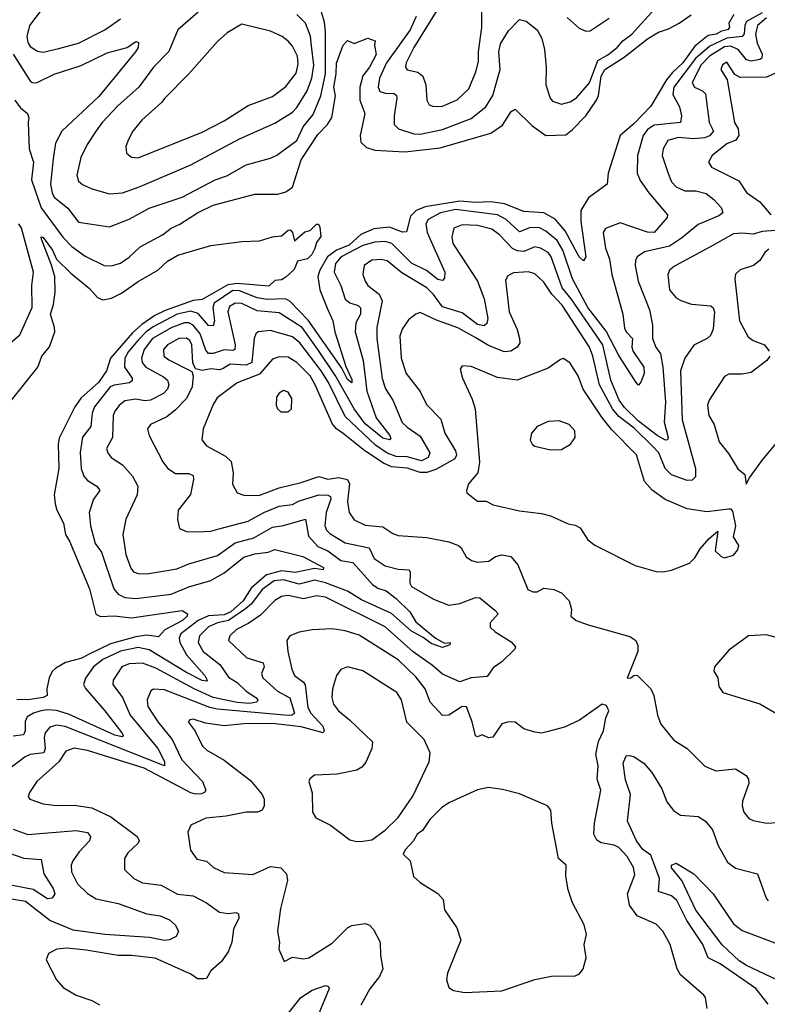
# Model space of a CAD drawing. Extents: x 1552294 to 1694791, y 811929 to 917222.
# Tile 231 of 256: x 1585828 to 1589219, y 885354 to 889821. Entities that reach past the tile are written whole.
import ezdxf

# ---------------------------------------------------------------- set-up
doc = ezdxf.new("R2010")
doc.units = 0

msp = doc.modelspace()

# ---------------------------------------------------------------- linework, layer by layer
at = {"layer": '0CON10XD'}
for points in [[(1585934, 889876), (1585872.6, 889795), (1585860.5, 889745), (1585865, 889717.5), (1585875, 889699.5), (1585908.6, 889678.6), (1585935, 889672.9), (1586005, 889689.7), (1586095, 889714.6), (1586215, 889774.1), (1586285, 889824.6)], [(1587625.7, 889835), (1587598.4, 889775), (1587491.7, 889625), (1587460.2, 889555), (1587453.7, 889515), (1587461.5, 889495), (1587485, 889486.9), (1587526.5, 889486.5), (1587537.2, 889477.2), (1587539.2, 889465), (1587525.8, 889385), (1587526.5, 889345), (1587546, 889326), (1587615, 889302.9), (1587645, 889301), (1587745, 889322.4), (1587875, 889372.2), (1587942.3, 889425), (1587973.8, 889476.2), (1588007, 889595), (1588000.6, 889675), (1588008.8, 889711.2), (1588045, 889770.9), (1588095, 889821.2), (1588125, 889814), (1588174.6, 889774.6), (1588196.2, 889735), (1588207.7, 889685), (1588215.3, 889605), (1588213.7, 889525), (1588234.7, 889465), (1588245, 889451.5), (1588285, 889437.2), (1588325, 889447.6), (1588353.1, 889466.9), (1588412.7, 889535), (1588450, 889635), (1588495, 889660.7), (1588538.2, 889695), (1588562.9, 889725), (1588603.7, 889755), (1588737.7, 889902.3)], [(1587721.6, 889865), (1587615.7, 889695), (1587580.3, 889625), (1587577.9, 889605), (1587585, 889593.8), (1587633.4, 889583.4), (1587656.8, 889565), (1587670, 889525), (1587674.5, 889455), (1587685, 889434.4), (1587705, 889427.3), (1587745, 889429.1), (1587812.8, 889457.2), (1587865, 889506.9), (1587896.4, 889585), (1587909.2, 889630.8), (1587908.4, 889675), (1587923.8, 889785), (1587924.6, 889875)], [(1589195, 889852.7), (1589125, 889812.5), (1589116.4, 889795), (1589113.1, 889756.9), (1589104.3, 889745), (1589035, 889736.9), (1588958.8, 889701.2), (1588892.7, 889645), (1588794.3, 889515), (1588791, 889481), (1588821.1, 889425), (1588830.3, 889385), (1588825.8, 889355), (1588705, 889343), (1588675, 889322.4), (1588656.1, 889295), (1588629.7, 889205), (1588629.3, 889125), (1588642, 889092), (1588682.1, 889035), (1588766.8, 888935), (1588765, 888923.3), (1588705, 888855.6), (1588675, 888856.5), (1588550.8, 888899.2), (1588485, 888872.9), (1588473.7, 888855), (1588484.6, 888784.6), (1588503.8, 888735), (1588514.4, 888664.4), (1588563.5, 888485), (1588571.1, 888421.1), (1588578.8, 888405), (1588607.5, 888375), (1588603.8, 888335), (1588610.4, 888315), (1588659.2, 888245), (1588660, 888215), (1588645, 888176.7), (1588635, 888163.3), (1588623.8, 888175), (1588545, 888296.9), (1588487.7, 888407.7), (1588404.6, 888515), (1588335.1, 888645.1), (1588291.6, 888775), (1588265, 888819.4), (1588215, 888862), (1588185, 888876), (1588145, 888877.7), (1588095, 888858.4), (1588035, 888914), (1587995, 888935.8), (1587805, 888959.4), (1587736.4, 888945), (1587681.2, 888915), (1587669.8, 888895), (1587676.2, 888855), (1587756.2, 888675), (1587755, 888647.5), (1587745, 888637.5), (1587725, 888642.2), (1587672.6, 888682.6), (1587605, 888716.7), (1587515.4, 888805), (1587485, 888814.1), (1587439, 888811), (1587385, 888796), (1587286.4, 888745), (1587261, 888715), (1587254.3, 888675), (1587285.2, 888615), (1587305, 888552.9), (1587325, 888535.9), (1587363.5, 888523.5), (1587374.2, 888514.2), (1587373.8, 888485), (1587352.9, 888445), (1587349.8, 888405), (1587385.2, 888275), (1587402.4, 888135), (1587445.2, 888015), (1587506.9, 887935), (1587511.2, 887918.8), (1587505, 887914.7), (1587475, 887922.9), (1587395, 887987.4), (1587344.6, 888055), (1587260.3, 888205), (1587179.7, 888325), (1587109.1, 888425), (1587005, 888490.2), (1586905, 888499.8), (1586835, 888532.9), (1586805, 888534.8), (1586780.2, 888519.8), (1586772.8, 888495), (1586805.6, 888345), (1586804.5, 888325), (1586795, 888320.2), (1586755, 888323.5), (1586705, 888305.7), (1586685, 888306.2), (1586671.6, 888321.6), (1586647.1, 888395), (1586615, 888435.5), (1586595, 888444.8), (1586575, 888445.2), (1586517.6, 888425), (1586430.9, 888375), (1586392.1, 888325), (1586380.2, 888285), (1586383.2, 888265), (1586400.3, 888245), (1586480.9, 888200.9), (1586499.2, 888185), (1586504.7, 888165), (1586498.8, 888145), (1586480.8, 888125), (1586421.1, 888095), (1586395, 888092.3), (1586355, 888099.5), (1586305, 888091.4), (1586279.2, 888070.8), (1586260.3, 888045), (1586252.4, 888025), (1586249.3, 887925), (1586222.1, 887875), (1586227.5, 887855), (1586243.5, 887835), (1586295, 887800.9), (1586340.3, 887750.3), (1586363.8, 887703.8), (1586360.4, 887665), (1586310, 887555), (1586296.4, 887485), (1586309.7, 887395), (1586332.3, 887332.3), (1586345, 887316.5), (1586365, 887308.8), (1586405, 887307.5), (1586540.8, 887329.2), (1586595, 887352.2), (1586725, 887389.5), (1586805, 887447.5), (1586889.5, 887470.5), (1586975, 887519), (1587025, 887525.7), (1587125, 887554.4), (1587138, 887478), (1587180.6, 887430.6), (1587225, 887410.4), (1587285, 887367.3), (1587338.3, 887358.3), (1587428.2, 887258.2), (1587452.4, 887242.4), (1587490.2, 887230.2), (1587535, 887195.3), (1587596.8, 887135), (1587625, 887089.4), (1587714.2, 887014.2), (1587755, 886991.9), (1587780, 886995), (1587778.8, 886985), (1587745, 886972.6), (1587695, 886990.2), (1587658.1, 887018.1), (1587605, 887046.7), (1587515, 887126.4), (1587378.8, 887188.8), (1587315, 887228.2), (1587215, 887265.4), (1587165, 887278.7), (1587095, 887260.1), (1587025, 887280.3), (1586982.5, 887275), (1586927.6, 887235), (1586879.1, 887170.9), (1586852.2, 887147.8), (1586775, 887095.5), (1586725, 887084.9), (1586685, 887066.5), (1586644.1, 887025), (1586637.3, 886995), (1586660.8, 886955), (1586736, 886895), (1586775, 886838.5), (1586815, 886813.3), (1586854.6, 886775), (1586898.5, 886745), (1586907.7, 886735), (1586904.4, 886725), (1586871, 886719), (1586815, 886722.8), (1586705.9, 886745.9), (1586620, 886785), (1586445, 886878.5), (1586385, 886902.2), (1586325, 886899.2), (1586291.5, 886885), (1586251.6, 886825), (1586250.7, 886805), (1586293.8, 886745), (1586329.3, 886665), (1586454.6, 886514.6), (1586485.5, 886455), (1586484.6, 886435.4), (1586035, 886614.4), (1585995, 886620.7), (1585965, 886610.7), (1585943.5, 886585), (1585939, 886565), (1585944.4, 886515), (1585937.5, 886495), (1585875, 886487.6), (1585852.9, 886477.1), (1585765, 886410)], [(1585798.8, 889665), (1585873.5, 889545), (1585885, 889535.3), (1585905, 889534.7), (1585985, 889574.2), (1586106.5, 889613.5), (1586225, 889670.4), (1586315.3, 889694.7), (1586355, 889721.8), (1586367.7, 889717.7), (1586365.3, 889695), (1586353.2, 889675), (1586187.1, 889472.9), (1586019.1, 889315), (1585990.1, 889259.9), (1585980.7, 889189.3), (1585968.5, 889075), (1585974.8, 889035), (1585985.2, 889015.2), (1586046.2, 888966.2), (1586095, 888902.7), (1586235, 888880.5), (1586325, 888916), (1586415, 888966.5), (1586564.3, 889015.7), (1586715, 889094.7), (1586767, 889113), (1586855, 889162.5), (1586965, 889192.3), (1586993.7, 889206.3), (1587085, 889272.3), (1587114, 889335), (1587159, 889391), (1587194.6, 889475.4), (1587214.6, 889575), (1587215.2, 889765), (1587210.2, 889810.2), (1587196.3, 889855)], [(1589067.5, 889845), (1589044.2, 889805.8), (1589046.7, 889785), (1589038.1, 889775), (1589010.6, 889769.4), (1588986.4, 889755), (1588950.7, 889749.3), (1588889.4, 889700.6), (1588836.1, 889625), (1588788.4, 889581.6), (1588761.9, 889548.1), (1588691.1, 889428.9), (1588615, 889349.3), (1588551.3, 889295), (1588496.4, 889125), (1588491.9, 889075), (1588407.1, 889012.9), (1588373.4, 888955), (1588372.5, 888905), (1588395.4, 888744.6), (1588385, 888726.2), (1588365, 888744.3), (1588358.7, 888758.7), (1588302.3, 888862.3), (1588256.1, 888916.1), (1588205, 888944.8), (1588115, 888950.2), (1588026.4, 888985), (1587965, 888994.9), (1587895, 888991.9), (1587825, 888997), (1587667.6, 888972.4), (1587625.9, 888955), (1587600.2, 888929.8), (1587582.2, 888857.8), (1587565, 888857.6), (1587505, 888880), (1587435, 888871.5), (1587375, 888846.9), (1587322, 888798), (1587265, 888775.4), (1587224.5, 888745), (1587188.7, 888685), (1587181, 888655), (1587189.6, 888595), (1587222.7, 888512.7), (1587248.2, 888455), (1587256.8, 888405), (1587307.5, 888247.5), (1587335, 888188.6), (1587335, 888172.7), (1587315, 888189.1), (1587289.3, 888239.3), (1587137.1, 888457.1), (1587055, 888541.9), (1587034.4, 888554.4), (1586951.1, 888551.1), (1586905, 888559.6), (1586825, 888590.7), (1586795, 888591.5), (1586710.7, 888535), (1586703.8, 888515), (1586711.9, 888455), (1586705, 888431.2), (1586685, 888433.5), (1586638.1, 888488.1), (1586605, 888497.9), (1586542.7, 888485), (1586433.1, 888426.9), (1586401.7, 888405), (1586365, 888367.6), (1586321.8, 888315), (1586305.2, 888285), (1586304.2, 888245), (1586338.2, 888195), (1586338, 888182), (1586326.1, 888173.9), (1586256.6, 888163.4), (1586237.9, 888155), (1586167.4, 888065), (1586156.9, 888035), (1586150.3, 887975), (1586113.4, 887926.6), (1586103, 887857), (1586107.2, 887785), (1586119.5, 887749.5), (1586135, 887730.9), (1586178.1, 887705), (1586191.9, 887685), (1586163.2, 887645), (1586143.8, 887585), (1586149.3, 887525), (1586171.2, 887445), (1586198.8, 887405), (1586255, 887238.5), (1586275, 887213.9), (1586305, 887198.9), (1586354.8, 887195.2), (1586453.5, 887206.5), (1586515, 887213.8), (1586595, 887248.5), (1586695, 887275.8), (1586755, 887311.8), (1586845, 887382.7), (1586895, 887397.4), (1586954.4, 887405.6), (1586985, 887417.6), (1587112.9, 887385), (1587206.2, 887335), (1587205.2, 887324.8), (1587165, 887331.2), (1587077.4, 887312.6), (1587015, 887320.1), (1586947.4, 887302.6), (1586878.2, 887241.8), (1586841.7, 887185), (1586785, 887135.1), (1586755, 887121.2), (1586685, 887116.6), (1586638.2, 887095), (1586559.3, 887035), (1586552, 887015), (1586553.8, 886995), (1586585, 886940), (1586667.6, 886845), (1586678.2, 886825), (1586675, 886820.6), (1586655, 886822.2), (1586585, 886859.4), (1586415, 886962.3), (1586365, 886973.3), (1586285, 886956.3), (1586205, 886918.4), (1586163.6, 886885), (1586126.4, 886833.6), (1586118.2, 886805), (1586126, 886786), (1586214.7, 886685), (1586291.5, 886585), (1586297.1, 886575), (1586293, 886567), (1586260, 886575), (1586049.6, 886669.6), (1585995, 886686.7), (1585955, 886690), (1585924.6, 886685.4), (1585890.5, 886675), (1585862.6, 886657.4), (1585852.9, 886637.1), (1585853.6, 886595), (1585845, 886576.4), (1585799.1, 886570.9)], [(1585805.7, 889455.7), (1585831.1, 889421.1), (1585863.3, 889395), (1585870, 889375), (1585866.2, 889355), (1585870.7, 889235), (1585891.5, 889175), (1585882.4, 889095), (1585925, 888966.7), (1586024.4, 888834.4), (1586065, 888791.8), (1586125, 888748.2), (1586211.2, 888705), (1586245, 888704.7), (1586285, 888716.2), (1586325, 888743.6), (1586375, 888790.9), (1586475.6, 888845), (1586515.2, 888874.8), (1586555, 888892.5), (1586635, 888945.3), (1586705, 888979.8), (1586895, 889030), (1586999.3, 889029.3), (1587035, 889040.4), (1587065, 889061.5), (1587104.7, 889185.3), (1587180.4, 889299.6), (1587224.6, 889345.4), (1587243.2, 889376.8), (1587261.1, 889475), (1587252.5, 889515), (1587263.4, 889575), (1587265, 889623.8), (1587295, 889705.8), (1587315, 889725.8), (1587345, 889713.3), (1587406.4, 889736.4), (1587440, 889725), (1587436.7, 889705), (1587445, 889662.5), (1587415, 889604.7), (1587384.3, 889565.7), (1587370.9, 889515), (1587370.9, 889455), (1587393.6, 889395), (1587371.9, 889295), (1587374.7, 889264.7), (1587400.5, 889240.5), (1587438.8, 889228.8), (1587575, 889221.2), (1587735, 889240), (1587964.2, 889305.8), (1588017.6, 889342.4), (1588056.9, 889405), (1588075, 889415.6), (1588151, 889341), (1588215, 889295.4), (1588305, 889299.1), (1588335, 889322), (1588395.4, 889385), (1588443.7, 889456.3), (1588453.1, 889476.9), (1588465.1, 889565), (1588481.4, 889595), (1588569, 889651), (1588675, 889734.7), (1588725, 889764.5), (1588770.4, 889779.6), (1588818.8, 889805), (1588873, 889843)], [(1586637.9, 889855), (1586545, 889775.5), (1586504, 889676), (1586435, 889605.5), (1586369.2, 889515), (1586275, 889431.2), (1586202.3, 889355), (1586175, 889316.9), (1586134.6, 889255), (1586106.1, 889195), (1586087.3, 889115), (1586095, 889087.5), (1586112.7, 889072.7), (1586155, 889053.6), (1586235, 889030.8), (1586295, 889034.6), (1586375, 889063.7), (1586605, 889162.8), (1586825, 889280), (1586985, 889350.7), (1587065, 889401.1), (1587085, 889422.1), (1587131.3, 889498.7), (1587152.4, 889555), (1587162.2, 889615), (1587152.1, 889702.1), (1587146.3, 889746.3), (1587125, 889805.4), (1587085, 889844.7)], [(1588311.5, 889831.5), (1588365, 889782.9), (1588395, 889769.2), (1588415, 889770.6), (1588502, 889828)], [(1589215, 889829.6), (1589174.2, 889795), (1589164.9, 889755), (1589173, 889715), (1589194.8, 889665), (1589193.3, 889646.7), (1589185, 889639.7), (1589145, 889633.3), (1589125, 889638.3), (1589086.3, 889686.3), (1589051.2, 889701.2), (1589025, 889697.3), (1588956.9, 889655), (1588917.5, 889615), (1588877.9, 889535), (1588889.1, 889515), (1588925, 889498.1), (1588938.1, 889485), (1588955.2, 889355), (1588975.3, 889315), (1588956.5, 889293.5), (1588935.1, 889284.9), (1588885, 889280.7), (1588815, 889286.5), (1588767.8, 889272.2), (1588746, 889235), (1588741.8, 889205), (1588767.5, 889127.5), (1588784.1, 889085), (1588805, 889062.9), (1588845, 889044.3), (1588895, 889044.8), (1588941.7, 889031.7), (1588975.7, 889005.7), (1589009.1, 888969.1), (1589016.5, 888945), (1588999.3, 888930.7), (1588905, 888892.2), (1588830.3, 888829.7), (1588775, 888793.5), (1588662.2, 888767.8), (1588628, 888745), (1588621.2, 888728.8), (1588619.6, 888705), (1588632.5, 888635), (1588684.6, 888505), (1588698.2, 888435), (1588698.1, 888375), (1588712.6, 888335), (1588734.2, 888305), (1588744.8, 888245), (1588756.5, 888085), (1588750.7, 887995), (1588769.3, 887925), (1588765.9, 887914.1), (1588756.5, 887913.5), (1588719.1, 887935), (1588635, 888000), (1588571.7, 888061.7), (1588547, 888095), (1588508.5, 888185), (1588472.4, 888345), (1588329, 888555), (1588288.2, 888605), (1588238.7, 888745), (1588225, 888764.1), (1588189.4, 888785), (1588165, 888790.5), (1588115, 888768.8), (1588085, 888771.6), (1588063.4, 888783.4), (1588004.7, 888845), (1587970.1, 888870.1), (1587905, 888887.4), (1587835, 888890.5), (1587797.8, 888875), (1587788, 888835), (1587793.2, 888805), (1587833.2, 888743.2), (1587904.2, 888635), (1587934.8, 888555), (1587951.1, 888465), (1587947.2, 888442.8), (1587935, 888432.3), (1587905, 888438.7), (1587835, 888490.9), (1587745, 888518.6), (1587705, 888574.2), (1587675, 888603.8), (1587561.8, 888671.8), (1587495, 888727.1), (1587467.8, 888732.2), (1587425, 888729.2), (1587390.9, 888705), (1587384.6, 888665), (1587394.6, 888635), (1587406.5, 888615), (1587458.2, 888575), (1587472.7, 888545), (1587447.5, 888425), (1587447.7, 888375), (1587472.5, 888192.5), (1587486.7, 888146.7), (1587520.8, 888095), (1587563.5, 887993.5), (1587585, 887971.8), (1587645, 887931.8), (1587688.4, 887855), (1587680.3, 887835), (1587651, 887819), (1587585, 887838.3), (1587535, 887838.6), (1587495, 887854.9), (1587441.1, 887891.1), (1587305, 888020.9), (1587228.1, 888175), (1587195, 888228), (1587099, 888355), (1587065, 888381.6), (1586965, 888410.8), (1586910, 888405), (1586898.5, 888395), (1586891.9, 888375), (1586881.5, 888265), (1586855, 888252.9), (1586782.7, 888257.3), (1586751.6, 888238.4), (1586735, 888232.8), (1586695, 888236.9), (1586655, 888228.8), (1586626.2, 888236.2), (1586614.1, 888264.1), (1586608.5, 888345), (1586599.4, 888365), (1586585, 888376.2), (1586549.4, 888375), (1586498, 888345), (1586480.6, 888325), (1586482.3, 888295), (1586505, 888277.1), (1586608.8, 888225), (1586614.7, 888204.7), (1586610.7, 888155), (1586585, 888102.9), (1586535, 888050.9), (1586495, 888019.1), (1586421.2, 887985), (1586407.5, 887965), (1586415.7, 887935), (1586477.9, 887815), (1586500.4, 887785), (1586535, 887761.4), (1586595, 887761.8), (1586615, 887753.3), (1586616.8, 887735), (1586602.8, 887667.2), (1586546.9, 887595), (1586543.4, 887553.4), (1586553.2, 887513.2), (1586585, 887498.6), (1586635, 887496.7), (1586695, 887500.8), (1586737.8, 887512.2), (1586865, 887545.7), (1586935, 887584.8), (1587005, 887614.4), (1587065, 887621.9), (1587093, 887637), (1587185, 887664.8), (1587225, 887664.3), (1587237.5, 887657.5), (1587239.6, 887645), (1587217.7, 887585), (1587211.8, 887525), (1587219.1, 887505), (1587235, 887489.7), (1587305, 887446.7), (1587413.1, 887425), (1587436.4, 887376.4), (1587485, 887343.8), (1587545, 887327.4), (1587595, 887325.6), (1587599.6, 887315), (1587597.2, 887265), (1587605, 887249.1), (1587705, 887191.3), (1587775, 887165.4), (1587825, 887172.5), (1587895, 887198.8), (1587915, 887197.5), (1587982.7, 887142.7), (1587998.6, 887125), (1587962, 887085), (1587962.5, 887065), (1587983.9, 887043.9), (1588057.7, 886997.7), (1588077.5, 886975), (1588074.3, 886965), (1588015, 886907.1), (1587975, 886880), (1587948.7, 886841.3), (1587875, 886835.4), (1587825, 886816.2), (1587745, 886851.5), (1587700.6, 886890.6), (1587612.3, 886952.3), (1587485, 887066.5), (1587215, 887201.6), (1587175, 887206.6), (1587115, 887193.6), (1587045, 887209), (1587015, 887204.1), (1586985, 887185.3), (1586920.5, 887119.5), (1586867.1, 887082.9), (1586812, 887055), (1586780.9, 887025), (1586774.5, 887005), (1586857.8, 886925), (1586932.7, 886902.7), (1586937.3, 886885), (1586924.7, 886855), (1586930.4, 886835), (1586996.7, 886775), (1587053.6, 886743.6), (1587074, 886675), (1587064, 886666), (1587045.9, 886664.1), (1586725, 886693.1), (1586691.1, 886701.1), (1586485, 886781.2), (1586435, 886783.8), (1586423.5, 886776.5), (1586406.2, 886735), (1586409.1, 886705), (1586454.7, 886635), (1586519, 886555), (1586563.7, 886463.7), (1586656.9, 886365), (1586671.9, 886325), (1586666, 886315), (1586651.5, 886308.5), (1586625, 886307.1), (1586605, 886313.6), (1586393.2, 886425), (1586135, 886506), (1586074.8, 886515.2), (1586037.7, 886502.3), (1586006.1, 886453.9), (1585906.5, 886365), (1585871.9, 886315), (1585867.1, 886297.1), (1585874, 886285), (1585935, 886263.8), (1585995, 886256.5), (1586075, 886256.8), (1586155.7, 886245), (1586241.5, 886205), (1586361.1, 886115)], [(1586365, 889194.6), (1586655, 889310), (1586755, 889361.6), (1586865, 889431.8), (1586975, 889472), (1587035, 889517.7), (1587082.5, 889577.5), (1587090.9, 889619.1), (1587087.9, 889655), (1587065, 889700), (1587045, 889722.7), (1587018.1, 889745), (1586965, 889768.8), (1586835, 889800), (1586769.4, 889760.6), (1586725, 889721.9), (1586595.2, 889574.8), (1586486.2, 889465), (1586471.2, 889445), (1586382.5, 889365), (1586341.5, 889315), (1586320, 889275), (1586309.4, 889245), (1586312.5, 889215), (1586335, 889197.1), (1586365, 889194.6)], [(1589253, 889577), (1589215, 889560), (1589095, 889558.9), (1589071.9, 889571.9), (1589035, 889627.5), (1589015, 889615.8), (1589007.5, 889595), (1589037.3, 889547.3), (1589070.7, 889355), (1589086.2, 889325), (1589089.2, 889295), (1589076.3, 889273.7), (1589035, 889257.1), (1588968.1, 889205), (1588952.5, 889175), (1588965, 889151.4), (1589089.1, 889089.1), (1589125, 889037.3), (1589185, 888994.5), (1589234.8, 888934.8)], [(1585751.4, 888325), (1585828.3, 888391.7), (1585884.1, 888515), (1585883.8, 888615), (1585891, 888675), (1585836.6, 888875), (1585825, 888895.2)], [(1585791.3, 888095), (1585910.8, 888245), (1585927.9, 888295), (1585962.7, 888337.3), (1585987.1, 888405), (1585986.6, 888425), (1585968.2, 888485), (1585981.8, 888528.2), (1585989.2, 888585), (1585987.9, 888655), (1585972.2, 888707.8), (1585927.1, 888825), (1585925, 888835.7), (1585935, 888832.9), (1585976.6, 888775), (1585995.5, 888735), (1586060.7, 888670.7), (1586145, 888601.3), (1586180.4, 888560.4), (1586205, 888550), (1586245, 888557.9), (1586289.6, 888580.4), (1586365, 888633.3), (1586455.4, 888684.6), (1586498.8, 888725), (1586545, 888752.5), (1586695, 888795.7), (1586835, 888814.2), (1586915, 888817.5), (1586975, 888836), (1587015, 888840), (1587045, 888865.6), (1587055, 888867.5), (1587065.8, 888855), (1587075, 888817.5), (1587121.4, 888858.6), (1587145.8, 888865), (1587175, 888893.8), (1587183, 888893), (1587188.9, 888878.9), (1587193.3, 888836.7), (1587175, 888810), (1587167, 888783), (1587153.3, 888755), (1587134.1, 888735.9), (1587087.5, 888725), (1587073, 888687), (1587035, 888653.3), (1587015, 888641.2), (1586985, 888637.5), (1586958.1, 888611.9), (1586815, 888623.7), (1586772.7, 888617.3), (1586655, 888551.9), (1586615, 888546.9), (1586488.3, 888501.7), (1586441.2, 888478.8), (1586381.5, 888438.5), (1586340, 888400), (1586240.2, 888285), (1586222.3, 888227.7), (1586185.6, 888175), (1586107.7, 888105), (1586077.5, 888065), (1586007, 887923), (1586002.6, 887895), (1586005.8, 887785), (1585984.7, 887665), (1585988.8, 887625), (1585996.8, 887595), (1586026.4, 887536.4), (1586035.4, 887485), (1586053.8, 887455), (1586145, 887238), (1586174.2, 887124.2), (1586195, 887113.5), (1586256.3, 887116.3), (1586335, 887107.5), (1586565, 887140.6), (1586588.8, 887125), (1586587.5, 887115), (1586567.1, 887095), (1586486.8, 887053.2), (1586458.3, 887021.7), (1586405, 887027.8), (1586355, 887021.1), (1586240.3, 886989.7), (1586146.8, 886943.2), (1586105, 886923), (1586035.5, 886904.5), (1585991.7, 886878.3), (1585975.9, 886864.1), (1585962.2, 886835), (1585951.5, 886785), (1585953.3, 886755), (1585935, 886745.3), (1585865, 886735.2), (1585815, 886736.5)], [(1589255.8, 888865), (1589195, 888859.6), (1589155, 888847.1), (1589105, 888852.5), (1589065, 888849.3), (1588968.9, 888795), (1588797.7, 888702.3), (1588775.3, 888684.7), (1588767.5, 888665), (1588775.8, 888595), (1588805, 888559.6), (1588826.2, 888546.2), (1588875, 888529.7), (1588962.3, 888522.3), (1588973, 888513), (1588978.6, 888495), (1588973.6, 888416.4), (1588961.3, 888388.7), (1588946.2, 888375), (1588885, 888344.4), (1588844.1, 888285), (1588825, 888227.5), (1588832.7, 888005), (1588892.8, 887785), (1588893.6, 887746.4), (1588877.7, 887732.3), (1588855, 887730.3), (1588785, 887756.6), (1588755, 887785.3), (1588726.6, 887855), (1588700.2, 887885), (1588615, 887967.4), (1588545, 888020.2), (1588516, 888056), (1588457.3, 888165), (1588427, 888295), (1588412.1, 888335), (1588287.7, 888525), (1588241.3, 888575), (1588205, 888629.3), (1588165, 888667.1), (1588135, 888677.2), (1588067.6, 888672.4), (1588041.9, 888658.1), (1588031.6, 888638.4), (1588048.1, 888495), (1588084.1, 888415), (1588095.4, 888375), (1588096.2, 888355), (1588084.5, 888335), (1588055, 888316.7), (1588025, 888314.3), (1587955, 888342.7), (1587897.4, 888377.4), (1587815, 888423), (1587718, 888458), (1587645, 888492.5), (1587625, 888485.6), (1587591.1, 888458.9), (1587563.2, 888416.8), (1587551.6, 888385), (1587558.2, 888285), (1587581.6, 888215), (1587643.9, 888133.9), (1587673.6, 888075), (1587738.6, 888008.6), (1587756.4, 887945), (1587804.3, 887865), (1587809.5, 887845), (1587801.1, 887828.9), (1587715, 887779.4), (1587674, 887766), (1587645, 887766.6), (1587585, 887786), (1587515, 887792.6), (1587478.4, 887808.4), (1587394.2, 887864.2), (1587295, 887943.7), (1587265, 887964.2), (1587246.2, 887986.2), (1587168.4, 888165), (1587145.3, 888205.3), (1587085, 888266.3), (1587045, 888290.3), (1587005, 888291.9), (1586975, 888281.3), (1586915, 888213.3), (1586815, 888173.1), (1586724.5, 888105), (1586705.4, 888075), (1586660.9, 887965), (1586654.4, 887915), (1586675, 887888.1), (1586761.3, 887841.3), (1586786.9, 887816.9), (1586796.9, 887765), (1586793.6, 887713.6), (1586813.7, 887673.7), (1586845, 887663.1), (1586912.5, 887662.5), (1587005, 887696.7), (1587105, 887720.7), (1587185, 887748.7), (1587225, 887735.7), (1587275, 887743.7), (1587314.4, 887734.4), (1587323.5, 887715), (1587314.7, 887634.7), (1587322.5, 887585), (1587345, 887551.2), (1587395, 887527.1), (1587475, 887520.5), (1587520.2, 887490.2), (1587545, 887480.9), (1587675, 887472.3), (1587775, 887451.8), (1587818, 887435), (1587830.8, 887425), (1587853.6, 887383.6), (1587877.4, 887367.4), (1587905, 887359.1), (1587955.3, 887364.7), (1587985.8, 887385), (1588015, 887393.1), (1588055, 887385.5), (1588087.5, 887347.5), (1588132, 887235), (1588155, 887224.5), (1588175, 887224.4), (1588205, 887241.2), (1588250, 887235), (1588285, 887221.2), (1588320, 887185), (1588330, 887145), (1588327.5, 887115), (1588352.5, 887095), (1588405.7, 887075.7), (1588595, 887022.9), (1588622, 887005), (1588632.1, 886982.1), (1588631.1, 886955), (1588583.3, 886833.3), (1588600, 886835), (1588615, 886847.5), (1588630, 886845), (1588690, 886785), (1588704.4, 886754.4), (1588721.2, 886665), (1588736.5, 886625), (1588795, 886552.9), (1588855, 886514.3), (1588935, 886434.2), (1588985, 886413.1), (1589075, 886421.9), (1589122.2, 886392.2), (1589132.9, 886375), (1589135.6, 886355), (1589105.6, 886275), (1589104.5, 886255), (1589112.5, 886225), (1589135, 886197.5), (1589155, 886187.1), (1589215, 886175.6), (1589265, 886178.1)], [(1589225, 888780), (1589208, 888765), (1589185, 888727.8), (1589155.8, 888705), (1589095, 888685.8), (1589075, 888666.7), (1589071.4, 888645), (1589092.2, 888455), (1589131.8, 888381.8), (1589155, 888364.7), (1589205.8, 888345), (1589226.9, 888316.9)], [(1588745, 887315.5), (1588785, 887323.3), (1588865.7, 887355), (1588890.5, 887379.5), (1588915, 887420), (1588955, 887467.5), (1588995, 887500), (1588981.7, 887411.7), (1589010, 887385), (1589025, 887380), (1589065, 887392.2), (1589084.4, 887415), (1589090, 887435), (1589065.8, 887475), (1589076, 887525), (1589061.7, 887591.7), (1589055, 887600), (1589045, 887600), (1588945, 887587.5), (1588855, 887601.8), (1588755, 887643.8), (1588696.6, 887686.6), (1588662.5, 887725), (1588625, 887846.4), (1588512.1, 887962.1), (1588468.1, 888018.1), (1588384.2, 888145), (1588360.8, 888205), (1588325, 888262.5), (1588295, 888284), (1588280.3, 888279.7), (1588225, 888239.4), (1588085, 888185.7), (1587995, 888198.1), (1587875, 888247.8), (1587835, 888250), (1587826.2, 888235), (1587835.8, 888195), (1587879.7, 888099.7), (1587893.1, 888055), (1587913.5, 887813.5), (1587905.2, 887764.8), (1587864, 887715), (1587853.8, 887685), (1587856.2, 887675), (1587905, 887635.8), (1587944.1, 887635.9), (1587975, 887620), (1588095, 887592.9), (1588195, 887580.6), (1588235, 887570), (1588315, 887534), (1588347.5, 887527.5), (1588370, 887515), (1588405, 887461.2), (1588436.4, 887436.4), (1588618.8, 887345), (1588715, 887317.5), (1588745, 887315.5)], [(1589230.5, 888295), (1589216.7, 888275), (1589145, 888220), (1589105, 888211.9), (1589045, 888212.5), (1589025, 888202), (1588955.6, 888095), (1588947.8, 888072.2), (1588952.9, 888025), (1588977.1, 887985), (1589000, 887905), (1589042.6, 887852.6), (1589085, 887783.3), (1589117, 887757), (1589123, 887713), (1589137.5, 887742.5), (1589196.6, 887823.4), (1589292, 887938)], [(1587045, 888042), (1587061.2, 888055), (1587061.7, 888101.7), (1587045, 888131.2), (1587025, 888138), (1587005, 888126.7), (1586992.3, 888107.7), (1586991.7, 888071.7), (1586997.5, 888055), (1587012.3, 888042.3), (1587045, 888042)], [(1588235, 887869.2), (1588285, 887870.8), (1588325.6, 887894.4), (1588348, 887925), (1588346, 887955), (1588320, 887985), (1588275, 888001.4), (1588225, 887998.1), (1588174.6, 887975.4), (1588150, 887945), (1588143.9, 887913.9), (1588152.5, 887895), (1588165, 887886.7), (1588235, 887869.2)], [(1588946.7, 885335), (1588938, 885385), (1588931.2, 885395), (1588825, 885488), (1588810, 885515), (1588777.8, 885625), (1588745, 885685.8), (1588715, 885716.9), (1588629.2, 885755), (1588593.9, 885803.9), (1588584.5, 885855), (1588618.2, 885941.8), (1588612.3, 885975), (1588582.9, 886025), (1588545, 886065.8), (1588525, 886075.8), (1588465, 886087.1), (1588445, 886099.1), (1588432.4, 886125), (1588435.4, 886175.4), (1588464.1, 886325), (1588446.8, 886375), (1588451.4, 886435), (1588441.6, 886488.4), (1588453.3, 886546.7), (1588475.5, 886595), (1588485.8, 886654.2), (1588500, 886685), (1588489.3, 886709.3), (1588470, 886715), (1588366.7, 886643.3), (1588299.1, 886610.9), (1588225, 886591.5), (1588194.4, 886584.4), (1588165, 886588), (1588114.1, 886604.1), (1588075, 886633.8), (1588045, 886635.8), (1588015, 886626.2), (1587973.9, 886566.1), (1587955, 886563.3), (1587925, 886576.2), (1587905, 886568), (1587895, 886572), (1587880.8, 886635), (1587855, 886702.9), (1587835, 886705.4), (1587775, 886665.9), (1587745, 886664.7), (1587690.4, 886725), (1587666.9, 886785), (1587625, 886839.6), (1587545, 886916.7), (1587368.1, 887028.1), (1587305, 887048), (1587245, 887056.9), (1587155, 887052.7), (1587095, 887042.5), (1587053.8, 887025), (1587039.2, 887005), (1587043.8, 886955), (1587062.1, 886875), (1587074.5, 886845), (1587115, 886815.3), (1587122.5, 886802.5), (1587135, 886700), (1587148.3, 886675), (1587202.9, 886615), (1587209.6, 886595), (1587205, 886585.8), (1587105, 886612.8), (1586975, 886628.2), (1586845, 886626.3), (1586755, 886616.6), (1586670.2, 886629.8), (1586615, 886647.3), (1586600, 886645), (1586592.5, 886635), (1586623.7, 886593.7), (1586657.8, 886525), (1586676.2, 886506.2), (1586755, 886461.1), (1586875, 886368.5), (1586928.5, 886305), (1586936.4, 886285), (1586936.5, 886255), (1586927.1, 886235), (1586906.7, 886225), (1586855, 886225.3), (1586765, 886207.6), (1586672.2, 886197.8), (1586605, 886166), (1586590, 886135), (1586603.5, 886053.5), (1586632.2, 886012.2), (1586675, 886003.3), (1586707.1, 885975), (1586755, 885951.2), (1586885, 885942.9), (1586965, 885978.8), (1587012.9, 885972.9), (1587037.5, 885945), (1587042.9, 885915), (1587010.8, 885789.2), (1586997.5, 885685), (1587005.9, 885634.1), (1587003.9, 885603.9), (1587028.3, 885548.3), (1587065, 885568), (1587115, 885560.6), (1587138.8, 885565), (1587245, 885631.8), (1587315, 885700.9), (1587335, 885710.9), (1587395, 885720), (1587415, 885713.3), (1587433, 885693), (1587462.9, 885635), (1587464.5, 885575.5), (1587475.5, 885515), (1587459.9, 885480.1), (1587415.4, 885424.6), (1587375, 885350)], [(1589265, 887015.7), (1589215, 887030.8), (1589134.1, 887025.9), (1589045, 886960), (1588980, 886885), (1588976.2, 886865), (1588993.8, 886835), (1588998.8, 886795), (1589017.7, 886767.7), (1589185, 886717.5), (1589268.7, 886668.7)], [(1587355, 886092.5), (1587385, 886093.3), (1587425, 886100), (1587485.4, 886144.6), (1587545, 886202), (1587611.4, 886298.6), (1587685.9, 886454.1), (1587690, 886495), (1587662.5, 886555), (1587583.5, 886633.5), (1587560, 886735), (1587539, 886769), (1587385, 886866.2), (1587315, 886884.4), (1587285, 886872.5), (1587265, 886846.2), (1587247.1, 886785), (1587243.8, 886745), (1587252.1, 886715), (1587273.8, 886685), (1587324.4, 886644.4), (1587427.5, 886545), (1587425.4, 886514.6), (1587397.7, 886452.3), (1587379.6, 886430.4), (1587356.7, 886416.7), (1587268.3, 886398.3), (1587165, 886393.3), (1587143.6, 886376.4), (1587140, 886365), (1587153.9, 886313.9), (1587156.7, 886225), (1587170.5, 886200.5), (1587237.3, 886167.3), (1587325, 886100), (1587355, 886092.5)], [(1589222.2, 885355), (1589166.5, 885425), (1589005, 885537.5), (1588951, 885565), (1588927.1, 885625), (1588853.3, 885733.3), (1588808.2, 885825), (1588785, 885845.7), (1588725.6, 885865), (1588729.3, 885925), (1588704.5, 885994.5), (1588690.6, 886030.6), (1588655, 886056.2), (1588624.8, 886095), (1588585.4, 886185), (1588598, 886305), (1588575, 886372), (1588565, 886447.5), (1588578.9, 886481.1), (1588595, 886483.3), (1588615, 886476.5), (1588658.1, 886448.1), (1588695.8, 886405.8), (1588740.8, 886330.8), (1588762.9, 886272.9), (1588793, 886233), (1588825, 886211.6), (1588905, 886205.7), (1588939.2, 886185), (1588970.6, 886145), (1588996.2, 886075), (1589038.9, 885998.9), (1589075, 885971.5), (1589175, 885945.8), (1589214.3, 885835), (1589223.2, 885823.2)], [(1587847.3, 885407.3), (1588015, 885414.6), (1588165, 885465.8), (1588247.1, 885482.9), (1588345, 885481.5), (1588367.3, 885492.7), (1588382.9, 885515), (1588397.9, 885565), (1588388.9, 885625), (1588398.8, 885671.2), (1588388.6, 885715), (1588335, 885813.8), (1588315, 885873.3), (1588304.6, 885934.6), (1588306.7, 885985), (1588271.2, 886015), (1588241.2, 886175), (1588237.1, 886235), (1588221.2, 886255), (1588095, 886308.1), (1588018.3, 886328.3), (1587955, 886336.7), (1587905, 886326.7), (1587775, 886267.8), (1587741.1, 886245), (1587687.6, 886192.4), (1587655, 886142.5), (1587631.2, 886125), (1587614, 886095), (1587576, 886055), (1587568, 886035), (1587598.9, 886005), (1587613.8, 885933.8), (1587645, 885905.8), (1587725, 885856), (1587748.8, 885828.8), (1587755, 885782.5), (1587810.9, 885700.9), (1587828.8, 885645), (1587768, 885495), (1587763.8, 885465), (1587775, 885430), (1587795, 885416), (1587847.3, 885407.3)], [(1585798.1, 886148.1), (1585865, 886123.7), (1586085, 886142.3), (1586135, 886133.5), (1586150, 886115), (1586145.4, 886095), (1586097.8, 886045), (1586068.8, 886005), (1586062.3, 885985), (1586063.3, 885955), (1586090.5, 885900.5), (1586135, 885856), (1586175, 885832.1), (1586275, 885810.6), (1586405, 885764.6), (1586465, 885754.6), (1586507.6, 885737.6), (1586532.9, 885715), (1586548, 885685), (1586538.1, 885661.9), (1586507, 885647), (1586485, 885643.5), (1586416.2, 885656.2), (1586215, 885670.1), (1586070.5, 885690.5), (1585964.5, 885734.5), (1585855, 885820.3), (1585764.3, 885835.7)], [(1586361.1, 886115), (1586370, 886095), (1586365.5, 886085), (1586318.3, 886041.7), (1586302.9, 886015), (1586303.8, 885965), (1586345.7, 885925), (1586385, 885904.6), (1586470, 885895), (1586543.8, 885853.8), (1586615, 885845.4), (1586675, 885813.6), (1586735, 885772.2), (1586773.6, 885766.4), (1586810.5, 885770.5), (1586820, 885765), (1586821.4, 885745), (1586798.5, 885695), (1586790.4, 885635), (1586774.5, 885595), (1586742.7, 885547.3), (1586695.6, 885505), (1586675, 885470.8), (1586665, 885468.9), (1586635, 885469.4), (1586605, 885490.9), (1586442.9, 885562.9), (1586334.7, 885575.3), (1586274.6, 885575.4), (1586129.5, 885599.5), (1586041.9, 885608.1), (1585995.9, 885604.1), (1585959.4, 885585), (1585948.2, 885555), (1585994.5, 885465), (1586025, 885430), (1586085, 885395.6), (1586155, 885371.5), (1586190.7, 885350.7)], [(1585715, 886061.9), (1585846.6, 886016.6), (1585925, 886011.4), (1585938, 885945), (1585979.9, 885879.9), (1585988.1, 885855), (1585975, 885835.3), (1585955, 885831.7), (1585889.4, 885875), (1585715, 885908.7)], [(1589261.4, 885465), (1589125, 885530), (1589091.7, 885551.7), (1589013.8, 885623.8), (1588895, 885781.4), (1588830.4, 885915), (1588785, 885973.3), (1588785, 885985.3), (1588805, 885994.7), (1588886.2, 885946.2), (1588972.5, 885855), (1589065, 885718.8), (1589105, 885689.3), (1589265, 885628.4)], [(1587007.2, 885262.8), (1587102.5, 885385), (1587155, 885417.5), (1587215, 885438.9), (1587228.8, 885435), (1587231.4, 885425), (1587181.9, 885305)]]:
    msp.add_lwpolyline(points, dxfattribs=at)

doc.saveas('drawing.dxf')
